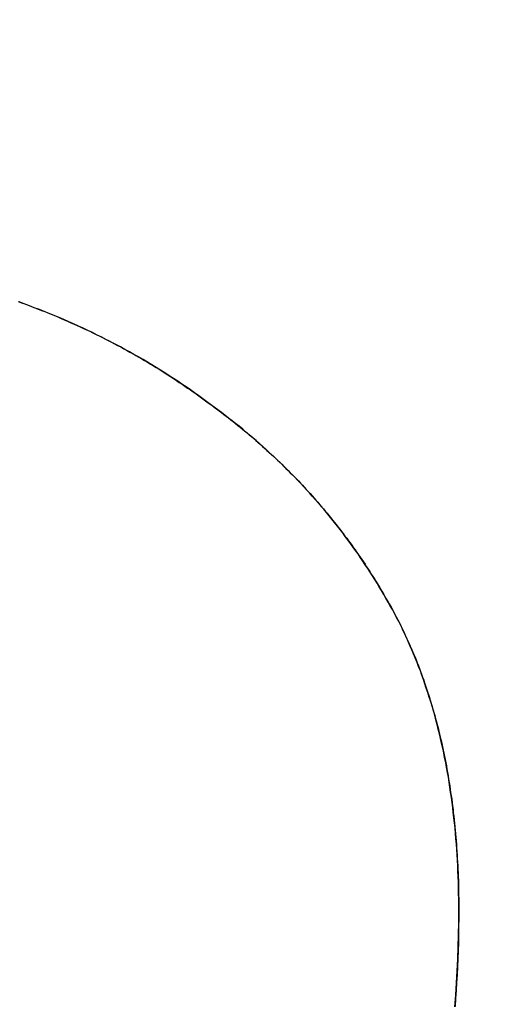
# Model space of a CAD drawing. Extents: x -4.4 to 4.4, y -6.1 to 5.8.
# Tile 94 of 157: x -1.2639 to -1.2421, y 3.5307 to 3.5753. Entities that reach past the tile are written whole.
import ezdxf

# ---------------------------------------------------------------- set-up
doc = ezdxf.new("R2010")
doc.units = 0
doc.layers.get('0').update_dxf_attribs({"linetype": 'CONTINUOUS'})

# ---------------------------------------------------------------- blocks, each defined once
blk = doc.blocks.new('*U1')
for p, q in [((-1.255446, 3.557997, 5.3045), (-1.255446, 3.557997, 5.304)), ((-1.255446, 3.557997, 5.3045), (-1.255446, 3.557997, 5.304)), ((-1.244051, 3.534976, 5.3045), (-1.244051, 3.534976, 5.304)), ((-1.244051, 3.534976, 5.3045), (-1.244051, 3.534976, 5.304))]:
    blk.add_line(p, q)
for points in [[(-1.26399, 3.56254, 5.3045), (-1.26384, 3.56248, 5.3045), (-1.26369, 3.56243, 5.3045), (-1.26353, 3.56237, 5.3045), (-1.26338, 3.56231, 5.3045), (-1.26323, 3.56225, 5.3045), (-1.26308, 3.5622, 5.3045), (-1.26293, 3.56214, 5.3045), (-1.26278, 3.56208, 5.3045), (-1.26264, 3.56202, 5.3045), (-1.26249, 3.56196, 5.3045), (-1.26234, 3.5619, 5.3045), (-1.26219, 3.56184, 5.3045), (-1.26205, 3.56177, 5.3045), (-1.2619, 3.56171, 5.3045), (-1.26175, 3.56165, 5.3045), (-1.26161, 3.56158, 5.3045), (-1.26146, 3.56152, 5.3045), (-1.26132, 3.56145, 5.3045), (-1.26118, 3.56139, 5.3045), (-1.26103, 3.56132, 5.3045), (-1.26089, 3.56125, 5.3045), (-1.26075, 3.56119, 5.3045), (-1.26061, 3.56112, 5.3045), (-1.26046, 3.56105, 5.3045), (-1.26032, 3.56098, 5.3045), (-1.26018, 3.56091, 5.3045), (-1.26004, 3.56084, 5.3045), (-1.2599, 3.56077, 5.3045), (-1.25976, 3.5607, 5.3045), (-1.25963, 3.56062, 5.3045), (-1.25949, 3.56055, 5.3045), (-1.25935, 3.56048, 5.3045), (-1.25921, 3.5604, 5.3045), (-1.25908, 3.56033, 5.3045), (-1.25894, 3.56025, 5.3045), (-1.2588, 3.56018, 5.3045), (-1.25867, 3.5601, 5.3045), (-1.25853, 3.56002, 5.3045), (-1.2584, 3.55995, 5.3045), (-1.25827, 3.55987, 5.3045), (-1.25813, 3.55979, 5.3045), (-1.258, 3.55971, 5.3045), (-1.25787, 3.55963, 5.3045), (-1.25774, 3.55955, 5.3045), (-1.25761, 3.55947, 5.3045), (-1.25747, 3.55939, 5.3045), (-1.25734, 3.5593, 5.3045), (-1.25721, 3.55922, 5.3045), (-1.25709, 3.55914, 5.3045), (-1.25696, 3.55905, 5.3045), (-1.25683, 3.55897, 5.3045), (-1.2567, 3.55888, 5.3045), (-1.25657, 3.5588, 5.3045), (-1.25645, 3.55871, 5.3045), (-1.25632, 3.55862, 5.3045), (-1.25619, 3.55854, 5.3045), (-1.25607, 3.55845, 5.3045), (-1.25594, 3.55836, 5.3045), (-1.25582, 3.55827, 5.3045), (-1.25569, 3.55818, 5.3045), (-1.25557, 3.55809, 5.3045), (-1.25545, 3.558, 5.3045)], [(-1.25545, 3.558, 5.304), (-1.25563, 3.55813, 5.304), (-1.25582, 3.55827, 5.304), (-1.25601, 3.5584, 5.304), (-1.25619, 3.55854, 5.304), (-1.25638, 3.55867, 5.304), (-1.25658, 3.5588, 5.304), (-1.25677, 3.55893, 5.304), (-1.25696, 3.55906, 5.304), (-1.25715, 3.55918, 5.304), (-1.25735, 3.55931, 5.304), (-1.25755, 3.55943, 5.304), (-1.25774, 3.55955, 5.304), (-1.25794, 3.55967, 5.304), (-1.25814, 3.55979, 5.304), (-1.25834, 3.55991, 5.304), (-1.25854, 3.56003, 5.304), (-1.25875, 3.56014, 5.304), (-1.25895, 3.56026, 5.304), (-1.25916, 3.56037, 5.304), (-1.25936, 3.56048, 5.304), (-1.25957, 3.56059, 5.304), (-1.25978, 3.5607, 5.304), (-1.25999, 3.56081, 5.304), (-1.2602, 3.56092, 5.304), (-1.26041, 3.56102, 5.304), (-1.26062, 3.56113, 5.304), (-1.26083, 3.56123, 5.304), (-1.26105, 3.56133, 5.304), (-1.26126, 3.56143, 5.304), (-1.26148, 3.56153, 5.304), (-1.2617, 3.56162, 5.304), (-1.26192, 3.56172, 5.304), (-1.26214, 3.56181, 5.304), (-1.26236, 3.56191, 5.304), (-1.26258, 3.562, 5.304), (-1.26281, 3.56209, 5.304), (-1.26303, 3.56218, 5.304), (-1.26326, 3.56226, 5.304), (-1.26348, 3.56235, 5.304), (-1.26371, 3.56243, 5.304), (-1.26394, 3.56252, 5.304)], [(-1.25545, 3.558, 5.304), (-1.25563, 3.55813, 5.304), (-1.25582, 3.55827, 5.304), (-1.25601, 3.5584, 5.304), (-1.25619, 3.55854, 5.304), (-1.25638, 3.55867, 5.304), (-1.25658, 3.5588, 5.304), (-1.25677, 3.55893, 5.304), (-1.25696, 3.55906, 5.304), (-1.25715, 3.55918, 5.304), (-1.25735, 3.55931, 5.304), (-1.25755, 3.55943, 5.304), (-1.25774, 3.55955, 5.304), (-1.25794, 3.55967, 5.304), (-1.25814, 3.55979, 5.304), (-1.25834, 3.55991, 5.304), (-1.25854, 3.56003, 5.304), (-1.25875, 3.56014, 5.304), (-1.25895, 3.56026, 5.304), (-1.25916, 3.56037, 5.304), (-1.25936, 3.56048, 5.304), (-1.25957, 3.56059, 5.304), (-1.25978, 3.5607, 5.304), (-1.25999, 3.56081, 5.304), (-1.2602, 3.56092, 5.304), (-1.26041, 3.56102, 5.304), (-1.26062, 3.56113, 5.304), (-1.26083, 3.56123, 5.304), (-1.26105, 3.56133, 5.304), (-1.26126, 3.56143, 5.304), (-1.26148, 3.56153, 5.304), (-1.2617, 3.56162, 5.304), (-1.26192, 3.56172, 5.304), (-1.26214, 3.56181, 5.304), (-1.26236, 3.56191, 5.304), (-1.26258, 3.562, 5.304), (-1.26281, 3.56209, 5.304), (-1.26303, 3.56218, 5.304), (-1.26326, 3.56226, 5.304), (-1.26348, 3.56235, 5.304), (-1.26371, 3.56243, 5.304), (-1.26394, 3.56252, 5.304)], [(-1.26399, 3.56254, 5.3045), (-1.26384, 3.56248, 5.3045), (-1.26369, 3.56243, 5.3045), (-1.26353, 3.56237, 5.3045), (-1.26338, 3.56231, 5.3045), (-1.26323, 3.56225, 5.3045), (-1.26308, 3.5622, 5.3045), (-1.26293, 3.56214, 5.3045), (-1.26278, 3.56208, 5.3045), (-1.26264, 3.56202, 5.3045), (-1.26249, 3.56196, 5.3045), (-1.26234, 3.5619, 5.3045), (-1.26219, 3.56184, 5.3045), (-1.26205, 3.56177, 5.3045), (-1.2619, 3.56171, 5.3045), (-1.26175, 3.56165, 5.3045), (-1.26161, 3.56158, 5.3045), (-1.26146, 3.56152, 5.3045), (-1.26132, 3.56145, 5.3045), (-1.26118, 3.56139, 5.3045), (-1.26103, 3.56132, 5.3045), (-1.26089, 3.56125, 5.3045), (-1.26075, 3.56119, 5.3045), (-1.26061, 3.56112, 5.3045), (-1.26046, 3.56105, 5.3045), (-1.26032, 3.56098, 5.3045), (-1.26018, 3.56091, 5.3045), (-1.26004, 3.56084, 5.3045), (-1.2599, 3.56077, 5.3045), (-1.25976, 3.5607, 5.3045), (-1.25963, 3.56062, 5.3045), (-1.25949, 3.56055, 5.3045), (-1.25935, 3.56048, 5.3045), (-1.25921, 3.5604, 5.3045), (-1.25908, 3.56033, 5.3045), (-1.25894, 3.56025, 5.3045), (-1.2588, 3.56018, 5.3045), (-1.25867, 3.5601, 5.3045), (-1.25853, 3.56002, 5.3045), (-1.2584, 3.55995, 5.3045), (-1.25827, 3.55987, 5.3045), (-1.25813, 3.55979, 5.3045), (-1.258, 3.55971, 5.3045), (-1.25787, 3.55963, 5.3045), (-1.25774, 3.55955, 5.3045), (-1.25761, 3.55947, 5.3045), (-1.25747, 3.55939, 5.3045), (-1.25734, 3.5593, 5.3045), (-1.25721, 3.55922, 5.3045), (-1.25709, 3.55914, 5.3045), (-1.25696, 3.55905, 5.3045), (-1.25683, 3.55897, 5.3045), (-1.2567, 3.55888, 5.3045), (-1.25657, 3.5588, 5.3045), (-1.25645, 3.55871, 5.3045), (-1.25632, 3.55862, 5.3045), (-1.25619, 3.55854, 5.3045), (-1.25607, 3.55845, 5.3045), (-1.25594, 3.55836, 5.3045), (-1.25582, 3.55827, 5.3045), (-1.25569, 3.55818, 5.3045), (-1.25557, 3.55809, 5.3045), (-1.25545, 3.558, 5.3045)], [(-1.25545, 3.558, 5.3045), (-1.25534, 3.55792, 5.3045), (-1.25523, 3.55784, 5.3045), (-1.25512, 3.55776, 5.3045), (-1.25501, 3.55768, 5.3045), (-1.2549, 3.55759, 5.3045), (-1.25479, 3.55751, 5.3045), (-1.25468, 3.55743, 5.3045), (-1.25458, 3.55735, 5.3045), (-1.25447, 3.55727, 5.3045), (-1.25436, 3.55718, 5.3045), (-1.25426, 3.5571, 5.3045), (-1.25415, 3.55702, 5.3045), (-1.25405, 3.55693, 5.3045), (-1.25394, 3.55685, 5.3045), (-1.25384, 3.55676, 5.3045), (-1.25374, 3.55668, 5.3045), (-1.25363, 3.55659, 5.3045), (-1.25353, 3.5565, 5.3045), (-1.25343, 3.55642, 5.3045), (-1.25333, 3.55633, 5.3045), (-1.25323, 3.55624, 5.3045), (-1.25313, 3.55616, 5.3045), (-1.25303, 3.55607, 5.3045), (-1.25293, 3.55598, 5.3045), (-1.25283, 3.55589, 5.3045), (-1.25273, 3.5558, 5.3045), (-1.25263, 3.55571, 5.3045), (-1.25253, 3.55562, 5.3045), (-1.25244, 3.55553, 5.3045), (-1.25234, 3.55544, 5.3045), (-1.25225, 3.55535, 5.3045), (-1.25215, 3.55526, 5.3045), (-1.25206, 3.55517, 5.3045), (-1.25196, 3.55507, 5.3045), (-1.25187, 3.55498, 5.3045), (-1.25177, 3.55489, 5.3045), (-1.25168, 3.55479, 5.3045), (-1.25159, 3.5547, 5.3045), (-1.2515, 3.55461, 5.3045), (-1.2514, 3.55451, 5.3045), (-1.25131, 3.55442, 5.3045), (-1.25122, 3.55432, 5.3045), (-1.25113, 3.55423, 5.3045), (-1.25104, 3.55413, 5.3045), (-1.25095, 3.55403, 5.3045), (-1.25087, 3.55394, 5.3045), (-1.25078, 3.55384, 5.3045), (-1.25069, 3.55374, 5.3045), (-1.2506, 3.55364, 5.3045), (-1.25052, 3.55355, 5.3045), (-1.25043, 3.55345, 5.3045), (-1.25035, 3.55335, 5.3045), (-1.25026, 3.55325, 5.3045), (-1.25018, 3.55315, 5.3045), (-1.25009, 3.55305, 5.3045), (-1.25001, 3.55295, 5.3045), (-1.24993, 3.55285, 5.3045), (-1.24984, 3.55275, 5.3045), (-1.24976, 3.55264, 5.3045), (-1.24968, 3.55254, 5.3045), (-1.2496, 3.55244, 5.3045), (-1.24952, 3.55234, 5.3045), (-1.24944, 3.55223, 5.3045), (-1.24936, 3.55213, 5.3045), (-1.24928, 3.55203, 5.3045), (-1.2492, 3.55192, 5.3045), (-1.24912, 3.55182, 5.3045), (-1.24904, 3.55171, 5.3045), (-1.24897, 3.55161, 5.3045), (-1.24889, 3.5515, 5.3045), (-1.24881, 3.55139, 5.3045), (-1.24874, 3.55129, 5.3045), (-1.24866, 3.55118, 5.3045), (-1.24859, 3.55107, 5.3045), (-1.24851, 3.55097, 5.3045), (-1.24844, 3.55086, 5.3045), (-1.24837, 3.55075, 5.3045), (-1.24829, 3.55064, 5.3045), (-1.24822, 3.55053, 5.3045), (-1.24815, 3.55042, 5.3045), (-1.24808, 3.55031, 5.3045), (-1.24801, 3.5502, 5.3045), (-1.24794, 3.55009, 5.3045), (-1.24787, 3.54998, 5.3045), (-1.2478, 3.54987, 5.3045), (-1.24773, 3.54976, 5.3045), (-1.24766, 3.54964, 5.3045), (-1.24759, 3.54953, 5.3045), (-1.24753, 3.54942, 5.3045), (-1.24746, 3.5493, 5.3045), (-1.24739, 3.54919, 5.3045), (-1.24733, 3.54908, 5.3045), (-1.24726, 3.54896, 5.3045), (-1.2472, 3.54885, 5.3045), (-1.24713, 3.54873, 5.3045), (-1.24707, 3.54862, 5.3045), (-1.24701, 3.5485, 5.3045), (-1.24694, 3.54838, 5.3045), (-1.24688, 3.54827, 5.3045), (-1.24682, 3.54815, 5.3045), (-1.24676, 3.54803, 5.3045), (-1.2467, 3.54791, 5.3045), (-1.24664, 3.54779, 5.3045), (-1.24658, 3.54767, 5.3045), (-1.24652, 3.54755, 5.3045), (-1.24647, 3.54743, 5.3045), (-1.24641, 3.5473, 5.3045), (-1.24636, 3.54718, 5.3045), (-1.2463, 3.54706, 5.3045), (-1.24625, 3.54693, 5.3045), (-1.24619, 3.54681, 5.3045), (-1.24614, 3.54669, 5.3045), (-1.24609, 3.54656, 5.3045), (-1.24603, 3.54643, 5.3045), (-1.24598, 3.54631, 5.3045), (-1.24593, 3.54618, 5.3045), (-1.24588, 3.54605, 5.3045), (-1.24583, 3.54592, 5.3045), (-1.24579, 3.54579, 5.3045), (-1.24574, 3.54566, 5.3045), (-1.24569, 3.54553, 5.3045), (-1.24564, 3.5454, 5.3045), (-1.2456, 3.54527, 5.3045), (-1.24555, 3.54514, 5.3045), (-1.24551, 3.54501, 5.3045), (-1.24546, 3.54487, 5.3045), (-1.24542, 3.54474, 5.3045), (-1.24538, 3.54461, 5.3045), (-1.24534, 3.54447, 5.3045), (-1.2453, 3.54434, 5.3045), (-1.24526, 3.5442, 5.3045), (-1.24522, 3.54406, 5.3045), (-1.24518, 3.54393, 5.3045), (-1.24514, 3.54379, 5.3045), (-1.2451, 3.54365, 5.3045), (-1.24506, 3.54351, 5.3045), (-1.24503, 3.54337, 5.3045), (-1.24499, 3.54323, 5.3045), (-1.24496, 3.54309, 5.3045), (-1.24492, 3.54295, 5.3045), (-1.24489, 3.54281, 5.3045), (-1.24485, 3.54267, 5.3045), (-1.24482, 3.54252, 5.3045), (-1.24479, 3.54238, 5.3045), (-1.24476, 3.54223, 5.3045), (-1.24473, 3.54209, 5.3045), (-1.2447, 3.54194, 5.3045), (-1.24467, 3.5418, 5.3045), (-1.24464, 3.54165, 5.3045), (-1.24461, 3.54151, 5.3045), (-1.24459, 3.54136, 5.3045), (-1.24456, 3.54121, 5.3045), (-1.24453, 3.54106, 5.3045), (-1.24451, 3.54091, 5.3045), (-1.24448, 3.54076, 5.3045), (-1.24446, 3.54061, 5.3045), (-1.24444, 3.54046, 5.3045), (-1.24442, 3.54031, 5.3045), (-1.24439, 3.54016, 5.3045), (-1.24437, 3.54, 5.3045), (-1.24435, 3.53985, 5.3045), (-1.24433, 3.5397, 5.3045), (-1.24431, 3.53954, 5.3045), (-1.2443, 3.53939, 5.3045), (-1.24428, 3.53923, 5.3045), (-1.24426, 3.53907, 5.3045), (-1.24424, 3.53892, 5.3045), (-1.24423, 3.53876, 5.3045), (-1.24421, 3.5386, 5.3045), (-1.2442, 3.53844, 5.3045), (-1.24419, 3.53828, 5.3045), (-1.24417, 3.53812, 5.3045), (-1.24416, 3.53796, 5.3045), (-1.24415, 3.5378, 5.3045), (-1.24414, 3.53764, 5.3045), (-1.24413, 3.53748, 5.3045), (-1.24412, 3.53732, 5.3045), (-1.24411, 3.53715, 5.3045), (-1.2441, 3.53699, 5.3045), (-1.24409, 3.53682, 5.3045), (-1.24408, 3.53666, 5.3045), (-1.24408, 3.53649, 5.3045), (-1.24407, 3.53633, 5.3045), (-1.24407, 3.53616, 5.3045), (-1.24406, 3.53599, 5.3045), (-1.24406, 3.53582, 5.3045), (-1.24406, 3.53566, 5.3045), (-1.24405, 3.53549, 5.3045), (-1.24405, 3.53532, 5.3045), (-1.24405, 3.53515, 5.3045), (-1.24405, 3.53498, 5.3045)], [(-1.24405, 3.53498, 5.304), (-1.24405, 3.53523, 5.304), (-1.24405, 3.53549, 5.304), (-1.24406, 3.53574, 5.304), (-1.24406, 3.536, 5.304), (-1.24407, 3.53625, 5.304), (-1.24408, 3.5365, 5.304), (-1.24409, 3.53675, 5.304), (-1.2441, 3.53699, 5.304), (-1.24411, 3.53724, 5.304), (-1.24413, 3.53748, 5.304), (-1.24414, 3.53773, 5.304), (-1.24416, 3.53797, 5.304), (-1.24418, 3.53821, 5.304), (-1.2442, 3.53845, 5.304), (-1.24422, 3.53869, 5.304), (-1.24424, 3.53893, 5.304), (-1.24427, 3.53916, 5.304), (-1.2443, 3.5394, 5.304), (-1.24432, 3.53963, 5.304), (-1.24435, 3.53986, 5.304), (-1.24438, 3.54009, 5.304), (-1.24442, 3.54032, 5.304), (-1.24445, 3.54055, 5.304), (-1.24449, 3.54078, 5.304), (-1.24452, 3.541, 5.304), (-1.24456, 3.54122, 5.304), (-1.2446, 3.54145, 5.304), (-1.24464, 3.54167, 5.304), (-1.24469, 3.54189, 5.304), (-1.24473, 3.54211, 5.304), (-1.24478, 3.54232, 5.304), (-1.24483, 3.54254, 5.304), (-1.24488, 3.54276, 5.304), (-1.24493, 3.54297, 5.304), (-1.24498, 3.54318, 5.304), (-1.24503, 3.54339, 5.304), (-1.24509, 3.5436, 5.304), (-1.24514, 3.54381, 5.304), (-1.2452, 3.54402, 5.304), (-1.24526, 3.54422, 5.304), (-1.24532, 3.54443, 5.304), (-1.24539, 3.54463, 5.304), (-1.24545, 3.54483, 5.304), (-1.24552, 3.54503, 5.304), (-1.24558, 3.54523, 5.304), (-1.24565, 3.54543, 5.304), (-1.24572, 3.54562, 5.304), (-1.24579, 3.54582, 5.304), (-1.24587, 3.54601, 5.304), (-1.24594, 3.5462, 5.304), (-1.24602, 3.5464, 5.304), (-1.2461, 3.54659, 5.304), (-1.24618, 3.54677, 5.304), (-1.24626, 3.54696, 5.304), (-1.24634, 3.54715, 5.304), (-1.24642, 3.54733, 5.304), (-1.24651, 3.54751, 5.304), (-1.2466, 3.5477, 5.304), (-1.24668, 3.54788, 5.304), (-1.24677, 3.54806, 5.304), (-1.24687, 3.54823, 5.304), (-1.24696, 3.54841, 5.304), (-1.24705, 3.54859, 5.304), (-1.24715, 3.54876, 5.304), (-1.24725, 3.54893, 5.304), (-1.24735, 3.54911, 5.304), (-1.24744, 3.54928, 5.304), (-1.24755, 3.54945, 5.304), (-1.24765, 3.54962, 5.304), (-1.24775, 3.54979, 5.304), (-1.24785, 3.54995, 5.304), (-1.24796, 3.55012, 5.304), (-1.24806, 3.55029, 5.304), (-1.24817, 3.55045, 5.304), (-1.24828, 3.55062, 5.304), (-1.24839, 3.55078, 5.304), (-1.2485, 3.55094, 5.304), (-1.24861, 3.55111, 5.304), (-1.24872, 3.55127, 5.304), (-1.24884, 3.55143, 5.304), (-1.24895, 3.55159, 5.304), (-1.24907, 3.55175, 5.304), (-1.24919, 3.5519, 5.304), (-1.2493, 3.55206, 5.304), (-1.24942, 3.55222, 5.304), (-1.24954, 3.55237, 5.304), (-1.24967, 3.55253, 5.304), (-1.24979, 3.55268, 5.304), (-1.24991, 3.55283, 5.304), (-1.25004, 3.55298, 5.304), (-1.25016, 3.55314, 5.304), (-1.25029, 3.55329, 5.304), (-1.25042, 3.55343, 5.304), (-1.25055, 3.55358, 5.304), (-1.25068, 3.55373, 5.304), (-1.25081, 3.55388, 5.304), (-1.25094, 3.55402, 5.304), (-1.25108, 3.55417, 5.304), (-1.25121, 3.55431, 5.304), (-1.25135, 3.55445, 5.304), (-1.25149, 3.5546, 5.304), (-1.25163, 3.55474, 5.304), (-1.25176, 3.55488, 5.304), (-1.25191, 3.55502, 5.304), (-1.25205, 3.55516, 5.304), (-1.25219, 3.5553, 5.304), (-1.25233, 3.55543, 5.304), (-1.25248, 3.55557, 5.304), (-1.25263, 3.5557, 5.304), (-1.25277, 3.55584, 5.304), (-1.25292, 3.55597, 5.304), (-1.25307, 3.55611, 5.304), (-1.25322, 3.55624, 5.304), (-1.25337, 3.55637, 5.304), (-1.25353, 3.5565, 5.304), (-1.25368, 3.55663, 5.304), (-1.25383, 3.55676, 5.304), (-1.25399, 3.55689, 5.304), (-1.25415, 3.55701, 5.304), (-1.25431, 3.55714, 5.304), (-1.25447, 3.55726, 5.304), (-1.25463, 3.55739, 5.304), (-1.25479, 3.55751, 5.304), (-1.25495, 3.55763, 5.304), (-1.25512, 3.55776, 5.304), (-1.25528, 3.55788, 5.304), (-1.25545, 3.558, 5.304)], [(-1.24405, 3.53498, 5.304), (-1.24405, 3.53523, 5.304), (-1.24405, 3.53549, 5.304), (-1.24406, 3.53574, 5.304), (-1.24406, 3.536, 5.304), (-1.24407, 3.53625, 5.304), (-1.24408, 3.5365, 5.304), (-1.24409, 3.53675, 5.304), (-1.2441, 3.53699, 5.304), (-1.24411, 3.53724, 5.304), (-1.24413, 3.53748, 5.304), (-1.24414, 3.53773, 5.304), (-1.24416, 3.53797, 5.304), (-1.24418, 3.53821, 5.304), (-1.2442, 3.53845, 5.304), (-1.24422, 3.53869, 5.304), (-1.24424, 3.53893, 5.304), (-1.24427, 3.53916, 5.304), (-1.2443, 3.5394, 5.304), (-1.24432, 3.53963, 5.304), (-1.24435, 3.53986, 5.304), (-1.24438, 3.54009, 5.304), (-1.24442, 3.54032, 5.304), (-1.24445, 3.54055, 5.304), (-1.24449, 3.54078, 5.304), (-1.24452, 3.541, 5.304), (-1.24456, 3.54122, 5.304), (-1.2446, 3.54145, 5.304), (-1.24464, 3.54167, 5.304), (-1.24469, 3.54189, 5.304), (-1.24473, 3.54211, 5.304), (-1.24478, 3.54232, 5.304), (-1.24483, 3.54254, 5.304), (-1.24488, 3.54276, 5.304), (-1.24493, 3.54297, 5.304), (-1.24498, 3.54318, 5.304), (-1.24503, 3.54339, 5.304), (-1.24509, 3.5436, 5.304), (-1.24514, 3.54381, 5.304), (-1.2452, 3.54402, 5.304), (-1.24526, 3.54422, 5.304), (-1.24532, 3.54443, 5.304), (-1.24539, 3.54463, 5.304), (-1.24545, 3.54483, 5.304), (-1.24552, 3.54503, 5.304), (-1.24558, 3.54523, 5.304), (-1.24565, 3.54543, 5.304), (-1.24572, 3.54562, 5.304), (-1.24579, 3.54582, 5.304), (-1.24587, 3.54601, 5.304), (-1.24594, 3.5462, 5.304), (-1.24602, 3.5464, 5.304), (-1.2461, 3.54659, 5.304), (-1.24618, 3.54677, 5.304), (-1.24626, 3.54696, 5.304), (-1.24634, 3.54715, 5.304), (-1.24642, 3.54733, 5.304), (-1.24651, 3.54751, 5.304), (-1.2466, 3.5477, 5.304), (-1.24668, 3.54788, 5.304), (-1.24677, 3.54806, 5.304), (-1.24687, 3.54823, 5.304), (-1.24696, 3.54841, 5.304), (-1.24705, 3.54859, 5.304), (-1.24715, 3.54876, 5.304), (-1.24725, 3.54893, 5.304), (-1.24735, 3.54911, 5.304), (-1.24744, 3.54928, 5.304), (-1.24755, 3.54945, 5.304), (-1.24765, 3.54962, 5.304), (-1.24775, 3.54979, 5.304), (-1.24785, 3.54995, 5.304), (-1.24796, 3.55012, 5.304), (-1.24806, 3.55029, 5.304), (-1.24817, 3.55045, 5.304), (-1.24828, 3.55062, 5.304), (-1.24839, 3.55078, 5.304), (-1.2485, 3.55094, 5.304), (-1.24861, 3.55111, 5.304), (-1.24872, 3.55127, 5.304), (-1.24884, 3.55143, 5.304), (-1.24895, 3.55159, 5.304), (-1.24907, 3.55175, 5.304), (-1.24919, 3.5519, 5.304), (-1.2493, 3.55206, 5.304), (-1.24942, 3.55222, 5.304), (-1.24954, 3.55237, 5.304), (-1.24967, 3.55253, 5.304), (-1.24979, 3.55268, 5.304), (-1.24991, 3.55283, 5.304), (-1.25004, 3.55298, 5.304), (-1.25016, 3.55314, 5.304), (-1.25029, 3.55329, 5.304), (-1.25042, 3.55343, 5.304), (-1.25055, 3.55358, 5.304), (-1.25068, 3.55373, 5.304), (-1.25081, 3.55388, 5.304), (-1.25094, 3.55402, 5.304), (-1.25108, 3.55417, 5.304), (-1.25121, 3.55431, 5.304), (-1.25135, 3.55445, 5.304), (-1.25149, 3.5546, 5.304), (-1.25163, 3.55474, 5.304), (-1.25176, 3.55488, 5.304), (-1.25191, 3.55502, 5.304), (-1.25205, 3.55516, 5.304), (-1.25219, 3.5553, 5.304), (-1.25233, 3.55543, 5.304), (-1.25248, 3.55557, 5.304), (-1.25263, 3.5557, 5.304), (-1.25277, 3.55584, 5.304), (-1.25292, 3.55597, 5.304), (-1.25307, 3.55611, 5.304), (-1.25322, 3.55624, 5.304), (-1.25337, 3.55637, 5.304), (-1.25353, 3.5565, 5.304), (-1.25368, 3.55663, 5.304), (-1.25383, 3.55676, 5.304), (-1.25399, 3.55689, 5.304), (-1.25415, 3.55701, 5.304), (-1.25431, 3.55714, 5.304), (-1.25447, 3.55726, 5.304), (-1.25463, 3.55739, 5.304), (-1.25479, 3.55751, 5.304), (-1.25495, 3.55763, 5.304), (-1.25512, 3.55776, 5.304), (-1.25528, 3.55788, 5.304), (-1.25545, 3.558, 5.304)], [(-1.25545, 3.558, 5.3045), (-1.25534, 3.55792, 5.3045), (-1.25523, 3.55784, 5.3045), (-1.25512, 3.55776, 5.3045), (-1.25501, 3.55768, 5.3045), (-1.2549, 3.55759, 5.3045), (-1.25479, 3.55751, 5.3045), (-1.25468, 3.55743, 5.3045), (-1.25458, 3.55735, 5.3045), (-1.25447, 3.55727, 5.3045), (-1.25436, 3.55718, 5.3045), (-1.25426, 3.5571, 5.3045), (-1.25415, 3.55702, 5.3045), (-1.25405, 3.55693, 5.3045), (-1.25394, 3.55685, 5.3045), (-1.25384, 3.55676, 5.3045), (-1.25374, 3.55668, 5.3045), (-1.25363, 3.55659, 5.3045), (-1.25353, 3.5565, 5.3045), (-1.25343, 3.55642, 5.3045), (-1.25333, 3.55633, 5.3045), (-1.25323, 3.55624, 5.3045), (-1.25313, 3.55616, 5.3045), (-1.25303, 3.55607, 5.3045), (-1.25293, 3.55598, 5.3045), (-1.25283, 3.55589, 5.3045), (-1.25273, 3.5558, 5.3045), (-1.25263, 3.55571, 5.3045), (-1.25253, 3.55562, 5.3045), (-1.25244, 3.55553, 5.3045), (-1.25234, 3.55544, 5.3045), (-1.25225, 3.55535, 5.3045), (-1.25215, 3.55526, 5.3045), (-1.25206, 3.55517, 5.3045), (-1.25196, 3.55507, 5.3045), (-1.25187, 3.55498, 5.3045), (-1.25177, 3.55489, 5.3045), (-1.25168, 3.55479, 5.3045), (-1.25159, 3.5547, 5.3045), (-1.2515, 3.55461, 5.3045), (-1.2514, 3.55451, 5.3045), (-1.25131, 3.55442, 5.3045), (-1.25122, 3.55432, 5.3045), (-1.25113, 3.55423, 5.3045), (-1.25104, 3.55413, 5.3045), (-1.25095, 3.55403, 5.3045), (-1.25087, 3.55394, 5.3045), (-1.25078, 3.55384, 5.3045), (-1.25069, 3.55374, 5.3045), (-1.2506, 3.55364, 5.3045), (-1.25052, 3.55355, 5.3045), (-1.25043, 3.55345, 5.3045), (-1.25035, 3.55335, 5.3045), (-1.25026, 3.55325, 5.3045), (-1.25018, 3.55315, 5.3045), (-1.25009, 3.55305, 5.3045), (-1.25001, 3.55295, 5.3045), (-1.24993, 3.55285, 5.3045), (-1.24984, 3.55275, 5.3045), (-1.24976, 3.55264, 5.3045), (-1.24968, 3.55254, 5.3045), (-1.2496, 3.55244, 5.3045), (-1.24952, 3.55234, 5.3045), (-1.24944, 3.55223, 5.3045), (-1.24936, 3.55213, 5.3045), (-1.24928, 3.55203, 5.3045), (-1.2492, 3.55192, 5.3045), (-1.24912, 3.55182, 5.3045), (-1.24904, 3.55171, 5.3045), (-1.24897, 3.55161, 5.3045), (-1.24889, 3.5515, 5.3045), (-1.24881, 3.55139, 5.3045), (-1.24874, 3.55129, 5.3045), (-1.24866, 3.55118, 5.3045), (-1.24859, 3.55107, 5.3045), (-1.24851, 3.55097, 5.3045), (-1.24844, 3.55086, 5.3045), (-1.24837, 3.55075, 5.3045), (-1.24829, 3.55064, 5.3045), (-1.24822, 3.55053, 5.3045), (-1.24815, 3.55042, 5.3045), (-1.24808, 3.55031, 5.3045), (-1.24801, 3.5502, 5.3045), (-1.24794, 3.55009, 5.3045), (-1.24787, 3.54998, 5.3045), (-1.2478, 3.54987, 5.3045), (-1.24773, 3.54976, 5.3045), (-1.24766, 3.54964, 5.3045), (-1.24759, 3.54953, 5.3045), (-1.24753, 3.54942, 5.3045), (-1.24746, 3.5493, 5.3045), (-1.24739, 3.54919, 5.3045), (-1.24733, 3.54908, 5.3045), (-1.24726, 3.54896, 5.3045), (-1.2472, 3.54885, 5.3045), (-1.24713, 3.54873, 5.3045), (-1.24707, 3.54862, 5.3045), (-1.24701, 3.5485, 5.3045), (-1.24694, 3.54838, 5.3045), (-1.24688, 3.54827, 5.3045), (-1.24682, 3.54815, 5.3045), (-1.24676, 3.54803, 5.3045), (-1.2467, 3.54791, 5.3045), (-1.24664, 3.54779, 5.3045), (-1.24658, 3.54767, 5.3045), (-1.24652, 3.54755, 5.3045), (-1.24647, 3.54743, 5.3045), (-1.24641, 3.5473, 5.3045), (-1.24636, 3.54718, 5.3045), (-1.2463, 3.54706, 5.3045), (-1.24625, 3.54693, 5.3045), (-1.24619, 3.54681, 5.3045), (-1.24614, 3.54669, 5.3045), (-1.24609, 3.54656, 5.3045), (-1.24603, 3.54643, 5.3045), (-1.24598, 3.54631, 5.3045), (-1.24593, 3.54618, 5.3045), (-1.24588, 3.54605, 5.3045), (-1.24583, 3.54592, 5.3045), (-1.24579, 3.54579, 5.3045), (-1.24574, 3.54566, 5.3045), (-1.24569, 3.54553, 5.3045), (-1.24564, 3.5454, 5.3045), (-1.2456, 3.54527, 5.3045), (-1.24555, 3.54514, 5.3045), (-1.24551, 3.54501, 5.3045), (-1.24546, 3.54487, 5.3045), (-1.24542, 3.54474, 5.3045), (-1.24538, 3.54461, 5.3045), (-1.24534, 3.54447, 5.3045), (-1.2453, 3.54434, 5.3045), (-1.24526, 3.5442, 5.3045), (-1.24522, 3.54406, 5.3045), (-1.24518, 3.54393, 5.3045), (-1.24514, 3.54379, 5.3045), (-1.2451, 3.54365, 5.3045), (-1.24506, 3.54351, 5.3045), (-1.24503, 3.54337, 5.3045), (-1.24499, 3.54323, 5.3045), (-1.24496, 3.54309, 5.3045), (-1.24492, 3.54295, 5.3045), (-1.24489, 3.54281, 5.3045), (-1.24485, 3.54267, 5.3045), (-1.24482, 3.54252, 5.3045), (-1.24479, 3.54238, 5.3045), (-1.24476, 3.54223, 5.3045), (-1.24473, 3.54209, 5.3045), (-1.2447, 3.54194, 5.3045), (-1.24467, 3.5418, 5.3045), (-1.24464, 3.54165, 5.3045), (-1.24461, 3.54151, 5.3045), (-1.24459, 3.54136, 5.3045), (-1.24456, 3.54121, 5.3045), (-1.24453, 3.54106, 5.3045), (-1.24451, 3.54091, 5.3045), (-1.24448, 3.54076, 5.3045), (-1.24446, 3.54061, 5.3045), (-1.24444, 3.54046, 5.3045), (-1.24442, 3.54031, 5.3045), (-1.24439, 3.54016, 5.3045), (-1.24437, 3.54, 5.3045), (-1.24435, 3.53985, 5.3045), (-1.24433, 3.5397, 5.3045), (-1.24431, 3.53954, 5.3045), (-1.2443, 3.53939, 5.3045), (-1.24428, 3.53923, 5.3045), (-1.24426, 3.53907, 5.3045), (-1.24424, 3.53892, 5.3045), (-1.24423, 3.53876, 5.3045), (-1.24421, 3.5386, 5.3045), (-1.2442, 3.53844, 5.3045), (-1.24419, 3.53828, 5.3045), (-1.24417, 3.53812, 5.3045), (-1.24416, 3.53796, 5.3045), (-1.24415, 3.5378, 5.3045), (-1.24414, 3.53764, 5.3045), (-1.24413, 3.53748, 5.3045), (-1.24412, 3.53732, 5.3045), (-1.24411, 3.53715, 5.3045), (-1.2441, 3.53699, 5.3045), (-1.24409, 3.53682, 5.3045), (-1.24408, 3.53666, 5.3045), (-1.24408, 3.53649, 5.3045), (-1.24407, 3.53633, 5.3045), (-1.24407, 3.53616, 5.3045), (-1.24406, 3.53599, 5.3045), (-1.24406, 3.53582, 5.3045), (-1.24406, 3.53566, 5.3045), (-1.24405, 3.53549, 5.3045), (-1.24405, 3.53532, 5.3045), (-1.24405, 3.53515, 5.3045), (-1.24405, 3.53498, 5.3045)], [(-1.24405, 3.53498, 5.3045), (-1.24405, 3.53461, 5.3045), (-1.24406, 3.53424, 5.3045), (-1.24406, 3.53387, 5.3045), (-1.24407, 3.53351, 5.3045), (-1.24408, 3.53314, 5.3045), (-1.24409, 3.53278, 5.3045), (-1.24411, 3.53242, 5.3045), (-1.24413, 3.53206, 5.3045), (-1.24415, 3.5317, 5.3045), (-1.24417, 3.53134, 5.3045), (-1.2442, 3.53098, 5.3045), (-1.24422, 3.53062, 5.3045)], [(-1.24423, 3.53061, 5.304), (-1.24418, 3.53115, 5.304), (-1.24415, 3.53169, 5.304), (-1.24412, 3.53223, 5.304), (-1.24409, 3.53277, 5.304), (-1.24408, 3.53332, 5.304), (-1.24406, 3.53387, 5.304), (-1.24405, 3.53442, 5.304), (-1.24405, 3.53498, 5.304)], [(-1.24423, 3.53061, 5.304), (-1.24418, 3.53115, 5.304), (-1.24415, 3.53169, 5.304), (-1.24412, 3.53223, 5.304), (-1.24409, 3.53277, 5.304), (-1.24408, 3.53332, 5.304), (-1.24406, 3.53387, 5.304), (-1.24405, 3.53442, 5.304), (-1.24405, 3.53498, 5.304)], [(-1.24405, 3.53498, 5.3045), (-1.24405, 3.53461, 5.3045), (-1.24406, 3.53424, 5.3045), (-1.24406, 3.53387, 5.3045), (-1.24407, 3.53351, 5.3045), (-1.24408, 3.53314, 5.3045), (-1.24409, 3.53278, 5.3045), (-1.24411, 3.53242, 5.3045), (-1.24413, 3.53206, 5.3045), (-1.24415, 3.5317, 5.3045), (-1.24417, 3.53134, 5.3045), (-1.2442, 3.53098, 5.3045), (-1.24422, 3.53062, 5.3045)]]:
    blk.add_polyline3d(points)
for centre in [(-1.275, 3.545, 5.305), (-1.275, 3.545, 5.3045), (-1.275, 3.545, 5.3045)]:
    blk.add_arc(centre, 0.12, 0, 90)
at = {"extrusion": (0, 0, -1)}
blk.add_arc((1.275, 3.545, -5.305), 0.12, 90, 180, dxfattribs=at)

msp = doc.modelspace()

# ---------------------------------------------------------------- block references
msp.add_blockref('*U1', (0, 0))

doc.saveas('drawing.dxf')
